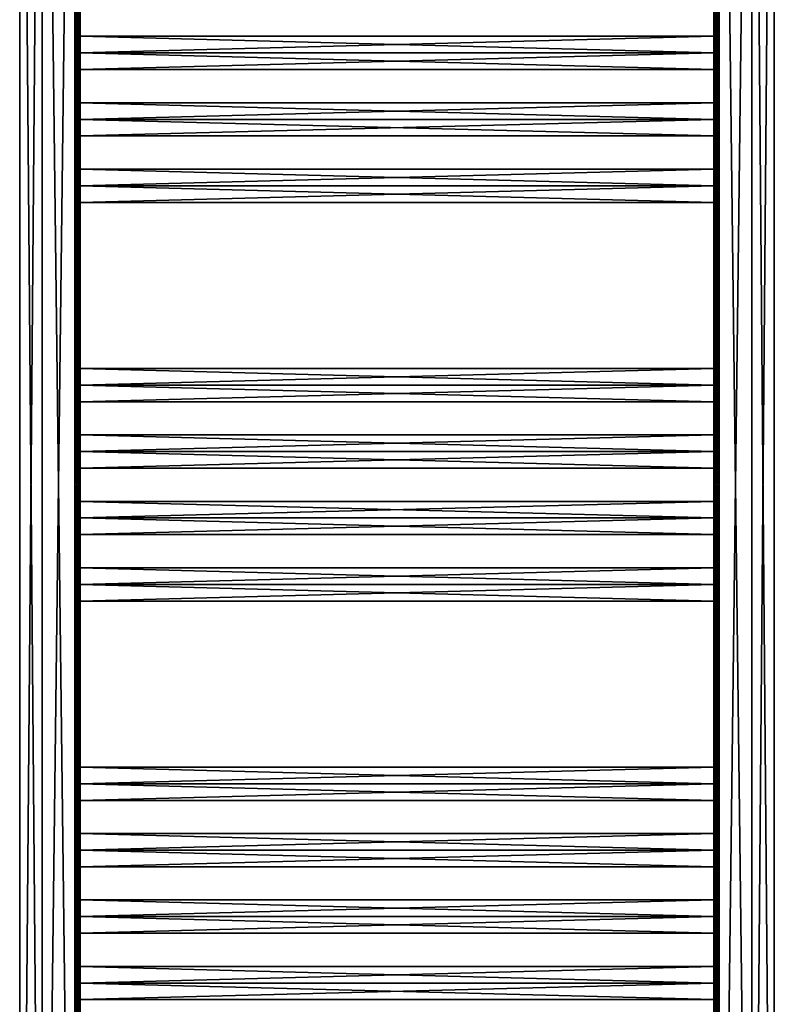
# Model space of a CAD drawing. Extents: x -250 to 250, y -968 to 894.
# Tile 209 of 256: x -250 to 250, y -344 to 308. Entities that reach past the tile are written whole.
import ezdxf

# ---------------------------------------------------------------- set-up
doc = ezdxf.new("R2010")
doc.units = 0
doc.header["$LTSCALE"] = 3.583593
for name, color, linetype in [('1', 7, 'CONTINUOUS'), ('100', 7, 'CONTINUOUS'), ('101', 7, 'CONTINUOUS'), ('2', 7, 'CONTINUOUS'), ('21', 7, 'CONTINUOUS'), ('22', 7, 'CONTINUOUS'), ('25', 7, 'CONTINUOUS'), ('26', 7, 'CONTINUOUS'), ('29', 7, 'CONTINUOUS'), ('30', 7, 'CONTINUOUS'), ('33', 7, 'CONTINUOUS'), ('34', 7, 'CONTINUOUS'), ('35', 7, 'CONTINUOUS'), ('36', 7, 'CONTINUOUS'), ('37', 7, 'CONTINUOUS'), ('38', 7, 'CONTINUOUS'), ('39', 7, 'CONTINUOUS'), ('40', 7, 'CONTINUOUS'), ('41', 7, 'CONTINUOUS'), ('42', 7, 'CONTINUOUS'), ('44', 7, 'CONTINUOUS'), ('46', 7, 'CONTINUOUS'), ('47', 7, 'CONTINUOUS'), ('48', 7, 'CONTINUOUS'), ('61', 7, 'CONTINUOUS'), ('62', 7, 'CONTINUOUS'), ('64', 7, 'CONTINUOUS'), ('66', 7, 'CONTINUOUS'), ('67', 7, 'CONTINUOUS'), ('68', 7, 'CONTINUOUS'), ('96', 7, 'CONTINUOUS'), ('97', 7, 'CONTINUOUS'), ('98', 7, 'CONTINUOUS'), ('99', 7, 'CONTINUOUS')]:
    doc.layers.add(name, color=color, linetype=linetype)

msp = doc.modelspace()

# ---------------------------------------------------------------- linework, layer by layer
at = {"layer": '1', "color": 7, "linetype": 'CONTINUOUS'}
for points in [[(-213.5, -886.7, -15), (-235, 886.7, -15), (-213.5, 886.7, -15), (-213.5, -886.7, -15)], [(-235, -886.7, -15), (-235, 886.7, -15), (-213.5, -886.7, -15), (-235, -886.7, -15)]]:
    msp.add_3dface(points, dxfattribs=at)
at = {"layer": '100', "color": 7, "linetype": 'CONTINUOUS'}
for points in [[(210, 297), (-210, 297), (-210, 286, 11), (210, 297)], [(210, 286, 11), (210, 297), (-210, 286, 11), (210, 286, 11)], [(210, 286, 11), (-210, 286, 11), (-210, 275), (210, 286, 11)], [(210, 275), (210, 286, 11), (-210, 275), (210, 275)]]:
    msp.add_3dface(points, dxfattribs=at)
at = {"layer": '101', "color": 7, "linetype": 'CONTINUOUS'}
for points in [[(-210, 297), (210, 286, -11), (-210, 286, -11), (-210, 297)], [(210, 297), (210, 286, -11), (-210, 297), (210, 297)], [(210, 286, -11), (210, 275), (-210, 286, -11), (210, 286, -11)], [(210, 275), (-210, 275), (-210, 286, -11), (210, 275)]]:
    msp.add_3dface(points, dxfattribs=at)
at = {"layer": '2', "color": 7, "linetype": 'CONTINUOUS'}
for points in [[(-235, -886.7, 15), (-213.5, 886.7, 15), (-235, 886.7, 15), (-235, -886.7, 15)], [(-213.5, -886.7, 15), (-213.5, 886.7, 15), (-235, -886.7, 15), (-213.5, -886.7, 15)]]:
    msp.add_3dface(points, dxfattribs=at)
at = {"layer": '21', "color": 7, "linetype": 'CONTINUOUS'}
for points in [[(210, -330, 11), (210, -319), (-210, -330, 11), (210, -330, 11)], [(210, -319), (-210, -319), (-210, -330, 11), (210, -319)], [(210, -341), (210, -330, 11), (-210, -341), (210, -341)], [(210, -330, 11), (-210, -330, 11), (-210, -341), (210, -330, 11)]]:
    msp.add_3dface(points, dxfattribs=at)
at = {"layer": '22', "color": 7, "linetype": 'CONTINUOUS'}
for points in [[(-210, -319), (210, -330, -11), (-210, -330, -11), (-210, -319)], [(210, -319), (210, -330, -11), (-210, -319), (210, -319)], [(210, -341), (-210, -341), (-210, -330, -11), (210, -341)], [(210, -330, -11), (210, -341), (-210, -330, -11), (210, -330, -11)]]:
    msp.add_3dface(points, dxfattribs=at)
at = {"layer": '25', "color": 7, "linetype": 'CONTINUOUS'}
for points in [[(210, -286, 11), (210, -275), (-210, -286, 11), (210, -286, 11)], [(210, -275), (-210, -275), (-210, -286, 11), (210, -275)], [(210, -286, 11), (-210, -286, 11), (-210, -297), (210, -286, 11)], [(210, -297), (210, -286, 11), (-210, -297), (210, -297)]]:
    msp.add_3dface(points, dxfattribs=at)
at = {"layer": '26', "color": 7, "linetype": 'CONTINUOUS'}
for points in [[(-210, -275), (210, -286, -11), (-210, -286, -11), (-210, -275)], [(210, -275), (210, -286, -11), (-210, -275), (210, -275)], [(210, -297), (-210, -297), (-210, -286, -11), (210, -297)], [(210, -286, -11), (210, -297), (-210, -286, -11), (210, -286, -11)]]:
    msp.add_3dface(points, dxfattribs=at)
at = {"layer": '29', "color": 7, "linetype": 'CONTINUOUS'}
for points in [[(210, -231), (-210, -231), (-210, -242, 11), (210, -231)], [(210, -242, 11), (210, -231), (-210, -242, 11), (210, -242, 11)], [(210, -242, 11), (-210, -242, 11), (-210, -253), (210, -242, 11)], [(210, -253), (210, -242, 11), (-210, -253), (210, -253)]]:
    msp.add_3dface(points, dxfattribs=at)
at = {"layer": '30', "color": 7, "linetype": 'CONTINUOUS'}
for points in [[(210, -231), (210, -242, -11), (-210, -231), (210, -231)], [(-210, -231), (210, -242, -11), (-210, -242, -11), (-210, -231)], [(210, -253), (-210, -253), (-210, -242, -11), (210, -253)], [(210, -242, -11), (210, -253), (-210, -242, -11), (210, -242, -11)]]:
    msp.add_3dface(points, dxfattribs=at)
at = {"layer": '33', "color": 7, "linetype": 'CONTINUOUS'}
for points in [[(210, -198, 11), (210, -187), (-210, -198, 11), (210, -198, 11)], [(210, -187), (-210, -187), (-210, -198, 11), (210, -187)], [(210, -209), (210, -198, 11), (-210, -209), (210, -209)], [(210, -198, 11), (-210, -198, 11), (-210, -209), (210, -198, 11)]]:
    msp.add_3dface(points, dxfattribs=at)
at = {"layer": '34', "color": 7, "linetype": 'CONTINUOUS'}
for points in [[(210, -187), (210, -198, -11), (-210, -187), (210, -187)], [(-210, -187), (210, -198, -11), (-210, -198, -11), (-210, -187)], [(210, -198, -11), (210, -209), (-210, -198, -11), (210, -198, -11)], [(210, -209), (-210, -209), (-210, -198, -11), (210, -209)]]:
    msp.add_3dface(points, dxfattribs=at)
at = {"layer": '35', "color": 7, "linetype": 'CONTINUOUS'}
for points in [[(210, -55), (-210, -55), (-210, -66, 11), (210, -55)], [(210, -66, 11), (210, -55), (-210, -66, 11), (210, -66, 11)], [(210, -66, 11), (-210, -66, 11), (-210, -77), (210, -66, 11)], [(210, -77), (210, -66, 11), (-210, -77), (210, -77)]]:
    msp.add_3dface(points, dxfattribs=at)
at = {"layer": '36', "color": 7, "linetype": 'CONTINUOUS'}
for points in [[(210, -55), (210, -66, -11), (-210, -55), (210, -55)], [(-210, -55), (210, -66, -11), (-210, -66, -11), (-210, -55)], [(210, -66, -11), (210, -77), (-210, -66, -11), (210, -66, -11)], [(210, -77), (-210, -77), (-210, -66, -11), (210, -77)]]:
    msp.add_3dface(points, dxfattribs=at)
at = {"layer": '37', "color": 7, "linetype": 'CONTINUOUS'}
for points in [[(210, -11), (-210, -11), (-210, -22, 11), (210, -11)], [(210, -22, 11), (210, -11), (-210, -22, 11), (210, -22, 11)], [(210, -33), (210, -22, 11), (-210, -33), (210, -33)], [(210, -22, 11), (-210, -22, 11), (-210, -33), (210, -22, 11)]]:
    msp.add_3dface(points, dxfattribs=at)
at = {"layer": '38', "color": 7, "linetype": 'CONTINUOUS'}
for points in [[(210, -11), (210, -22, -11), (-210, -11), (210, -11)], [(-210, -11), (210, -22, -11), (-210, -22, -11), (-210, -11)], [(210, -33), (-210, -33), (-210, -22, -11), (210, -33)], [(210, -22, -11), (210, -33), (-210, -22, -11), (210, -22, -11)]]:
    msp.add_3dface(points, dxfattribs=at)
at = {"layer": '39', "color": 7, "linetype": 'CONTINUOUS'}
for points in [[(210, 22, 11), (210, 33), (-210, 22, 11), (210, 22, 11)], [(210, 33), (-210, 33), (-210, 22, 11), (210, 33)], [(210, 22, 11), (-210, 22, 11), (-210, 11), (210, 22, 11)], [(210, 11), (210, 22, 11), (-210, 11), (210, 11)]]:
    msp.add_3dface(points, dxfattribs=at)
at = {"layer": '40', "color": 7, "linetype": 'CONTINUOUS'}
for points in [[(210, 33), (210, 22, -11), (-210, 33), (210, 33)], [(-210, 33), (210, 22, -11), (-210, 22, -11), (-210, 33)], [(210, 22, -11), (210, 11), (-210, 22, -11), (210, 22, -11)], [(210, 11), (-210, 11), (-210, 22, -11), (210, 11)]]:
    msp.add_3dface(points, dxfattribs=at)
at = {"layer": '41', "color": 7, "linetype": 'CONTINUOUS'}
for points in [[(210, 77), (-210, 77), (-210, 66, 11), (210, 77)], [(210, 66, 11), (210, 77), (-210, 66, 11), (210, 66, 11)], [(210, 55), (210, 66, 11), (-210, 55), (210, 55)], [(210, 66, 11), (-210, 66, 11), (-210, 55), (210, 66, 11)]]:
    msp.add_3dface(points, dxfattribs=at)
at = {"layer": '42', "color": 7, "linetype": 'CONTINUOUS'}
for points in [[(210, 77), (210, 66, -11), (-210, 77), (210, 77)], [(-210, 77), (210, 66, -11), (-210, 66, -11), (-210, 77)], [(210, 66, -11), (210, 55), (-210, 66, -11), (210, 66, -11)], [(210, 55), (-210, 55), (-210, 66, -11), (210, 55)]]:
    msp.add_3dface(points, dxfattribs=at)
at = {"layer": '44', "color": 7, "linetype": 'CONTINUOUS'}
for points in [[(-210, 286, -11), (-210, 886.7, -11.5), (-210, 330, -11), (-210, 286, -11)], [(-210, 886.7, 11.5), (-210, 286, 11.5), (-210, 506, 11), (-210, 886.7, 11.5)], [(-210, 886.7, -11.5), (-210, 286, -11), (-210, -330, -11.5), (-210, 886.7, -11.5)], [(-210, 462, 11), (-210, 506, 11), (-210, 286, 11.5), (-210, 462, 11)], [(-210, 330, 11), (-210, 462, 11), (-210, 286, 11.5), (-210, 330, 11)], [(-210, 319), (-210, 297), (-210, 330, -11), (-210, 319)], [(-210, 330, 11), (-210, 286, 11), (-210, 319), (-210, 330, 11)], [(-210, 297), (-210, 286, -11), (-210, 330, -11), (-210, 297)], [(-210, 286, 11), (-210, 330, 11), (-210, 286, 11.5), (-210, 286, 11)], [(-210, 286, 11), (-210, 297), (-210, 319), (-210, 286, 11)], [(-210, 253), (-210, 242, -11), (-210, 286, -11), (-210, 253)], [(-210, 275), (-210, 253), (-210, 286, -11), (-210, 275)], [(-210, 286, 11), (-210, 242, 11), (-210, 275), (-210, 286, 11)], [(-210, -22, 11), (-210, 286, 11.5), (-210, -66, 11), (-210, -22, 11)], [(-210, 66, 11), (-210, 286, 11.5), (-210, 22, 11), (-210, 66, 11)], [(-210, -198, 11), (-210, 286, 11.5), (-210, -242, 11), (-210, -198, 11)], [(-210, -66, 11), (-210, 286, 11.5), (-210, -198, 11), (-210, -66, 11)], [(-210, 242, 11), (-210, 286, 11.5), (-210, 198, 11), (-210, 242, 11)], [(-210, 198, 11), (-210, 286, 11.5), (-210, 66, 11), (-210, 198, 11)], [(-210, -242, 11), (-210, 286, 11.5), (-210, -286, 11), (-210, -242, 11)], [(-210, 22, 11), (-210, 286, 11.5), (-210, -22, 11), (-210, 22, 11)], [(-210, 286, 11), (-210, 286, 11.5), (-210, 242, 11), (-210, 286, 11)], [(-210, 242, -11), (-210, -330, -11.5), (-210, 286, -11), (-210, 242, -11)], [(-210, -886.7, 11.5), (-210, -286, 11), (-210, 286, 11.5), (-210, -886.7, 11.5)], [(-210, 242, 11), (-210, 253), (-210, 275), (-210, 242, 11)], [(-210, 242, 11), (-210, 198, 11), (-210, 231), (-210, 242, 11)], [(-210, 231), (-210, 209), (-210, 242, -11), (-210, 231)], [(-210, 209), (-210, 198, -11), (-210, 242, -11), (-210, 209)], [(-210, 198, -11), (-210, -330, -11.5), (-210, 242, -11), (-210, 198, -11)], [(-210, 198, 11), (-210, 209), (-210, 231), (-210, 198, 11)], [(-210, 198, -11), (-210, 77), (-210, 66, -11), (-210, 198, -11)], [(-210, 198, -11), (-210, 187), (-210, 77), (-210, 198, -11)], [(-210, 187), (-210, 198, 11), (-210, 66, 11), (-210, 187)], [(-210, 66, -11), (-210, -330, -11.5), (-210, 198, -11), (-210, 66, -11)], [(-210, 77), (-210, 187), (-210, 66, 11), (-210, 77)], [(-210, 33), (-210, 22, -11), (-210, 66, -11), (-210, 33)], [(-210, 66, 11), (-210, 22, 11), (-210, 55), (-210, 66, 11)], [(-210, 55), (-210, 33), (-210, 66, -11), (-210, 55)], [(-210, 22, -11), (-210, -330, -11.5), (-210, 66, -11), (-210, 22, -11)], [(-210, 22, 11), (-210, 33), (-210, 55), (-210, 22, 11)], [(-210, 22, 11), (-210, -22, 11), (-210, 11), (-210, 22, 11)], [(-210, -11), (-210, -22, -11), (-210, 22, -11), (-210, -11)], [(-210, 11), (-210, -11), (-210, 22, -11), (-210, 11)], [(-210, -22, -11), (-210, -330, -11.5), (-210, 22, -11), (-210, -22, -11)], [(-210, -22, 11), (-210, -11), (-210, 11), (-210, -22, 11)], [(-210, -22, 11), (-210, -66, 11), (-210, -33), (-210, -22, 11)], [(-210, -33), (-210, -55), (-210, -22, -11), (-210, -33)], [(-210, -55), (-210, -66, -11), (-210, -22, -11), (-210, -55)], [(-210, -66, -11), (-210, -330, -11.5), (-210, -22, -11), (-210, -66, -11)], [(-210, -66, 11), (-210, -55), (-210, -33), (-210, -66, 11)], [(-210, -66, -11), (-210, -187), (-210, -198, -11), (-210, -66, -11)], [(-210, -66, -11), (-210, -77), (-210, -187), (-210, -66, -11)], [(-210, -77), (-210, -66, 11), (-210, -198, 11), (-210, -77)], [(-210, -198, -11), (-210, -330, -11.5), (-210, -66, -11), (-210, -198, -11)], [(-210, -187), (-210, -77), (-210, -198, 11), (-210, -187)], [(-210, -198, 11), (-210, -242, 11), (-210, -209), (-210, -198, 11)], [(-210, -209), (-210, -231), (-210, -198, -11), (-210, -209)], [(-210, -231), (-210, -242, -11), (-210, -198, -11), (-210, -231)], [(-210, -242, -11), (-210, -330, -11.5), (-210, -198, -11), (-210, -242, -11)], [(-210, -242, 11), (-210, -231), (-210, -209), (-210, -242, 11)], [(-210, -275), (-210, -286, -11), (-210, -242, -11), (-210, -275)], [(-210, -253), (-210, -275), (-210, -242, -11), (-210, -253)], [(-210, -242, 11), (-210, -286, 11), (-210, -253), (-210, -242, 11)], [(-210, -286, -11), (-210, -330, -11.5), (-210, -242, -11), (-210, -286, -11)], [(-210, -286, 11), (-210, -275), (-210, -253), (-210, -286, 11)], [(-210, -886.7, 11.5), (-210, -330, 11), (-210, -286, 11), (-210, -886.7, 11.5)], [(-210, -286, 11), (-210, -330, 11), (-210, -297), (-210, -286, 11)], [(-210, -297), (-210, -319), (-210, -286, -11), (-210, -297)], [(-210, -319), (-210, -330, -11), (-210, -286, -11), (-210, -319)], [(-210, -330, -11), (-210, -330, -11.5), (-210, -286, -11), (-210, -330, -11)], [(-210, -330, 11), (-210, -319), (-210, -297), (-210, -330, 11)], [(-210, -330, 11), (-210, -886.7, 11.5), (-210, -462, 11), (-210, -330, 11)], [(-210, -886.7, -11.5), (-210, -330, -11.5), (-210, -506, -11), (-210, -886.7, -11.5)], [(-210, -330, -11), (-210, -451), (-210, -462, -11), (-210, -330, -11)], [(-210, -330, -11), (-210, -341), (-210, -451), (-210, -330, -11)], [(-210, -341), (-210, -330, 11), (-210, -462, 11), (-210, -341)], [(-210, -462, -11), (-210, -506, -11), (-210, -330, -11.5), (-210, -462, -11)], [(-210, -330, -11), (-210, -462, -11), (-210, -330, -11.5), (-210, -330, -11)], [(-210, -451), (-210, -341), (-210, -462, 11), (-210, -451)]]:
    msp.add_3dface(points, dxfattribs=at)
at = {"layer": '46', "color": 7, "linetype": 'CONTINUOUS'}
for points in [[(-235, 886.7, -15), (-250, -886.7), (-250, 886.7), (-235, 886.7, -15)], [(-235, -886.7, 15), (-235, 886.7, 15), (-250, 886.7), (-235, -886.7, 15)], [(-235, 886.7, -15), (-235, -886.7, -15), (-250, -886.7), (-235, 886.7, -15)], [(-250, -886.7), (-235, -886.7, 15), (-250, 886.7), (-250, -886.7)]]:
    msp.add_3dface(points, dxfattribs=at)
at = {"layer": '47', "color": 7, "linetype": 'CONTINUOUS'}
for points in [[(-213.5, 886.7, 15), (-213.5, -886.7, 15), (-211.03, -886.7, 13.97), (-213.5, 886.7, 15)], [(-213.5, 886.7, 15), (-211.03, -886.7, 13.97), (-211.03, 886.7, 13.97), (-213.5, 886.7, 15)], [(-211.03, -886.7, 13.97), (-210, -886.7, 11.5), (-211.03, 886.7, 13.97), (-211.03, -886.7, 13.97)], [(-210, 886.7, 11.5), (-211.03, 886.7, 13.97), (-210, 286, 11.5), (-210, 886.7, 11.5)], [(-210, -886.7, 11.5), (-210, 286, 11.5), (-211.03, 886.7, 13.97), (-210, -886.7, 11.5)]]:
    msp.add_3dface(points, dxfattribs=at)
at = {"layer": '48', "color": 7, "linetype": 'CONTINUOUS'}
for points in [[(-211.03, -886.7, -13.97), (-213.5, -886.7, -15), (-211.03, 886.7, -13.97), (-211.03, -886.7, -13.97)], [(-213.5, -886.7, -15), (-213.5, 886.7, -15), (-211.03, 886.7, -13.97), (-213.5, -886.7, -15)], [(-210, 886.7, -11.5), (-211.03, -886.7, -13.97), (-211.03, 886.7, -13.97), (-210, 886.7, -11.5)], [(-210, 886.7, -11.5), (-210, -330, -11.5), (-211.03, -886.7, -13.97), (-210, 886.7, -11.5)], [(-210, -886.7, -11.5), (-211.03, -886.7, -13.97), (-210, -330, -11.5), (-210, -886.7, -11.5)]]:
    msp.add_3dface(points, dxfattribs=at)
at = {"layer": '61', "color": 7, "linetype": 'CONTINUOUS'}
for points in [[(235, 886.7, -15), (235, -886.7, -15), (213.5, 886.7, -15), (235, 886.7, -15)], [(213.5, 886.7, -15), (235, -886.7, -15), (213.5, -886.7, -15), (213.5, 886.7, -15)]]:
    msp.add_3dface(points, dxfattribs=at)
at = {"layer": '62', "color": 7, "linetype": 'CONTINUOUS'}
for points in [[(213.5, 886.7, 15), (213.5, -886.7, 15), (235, 886.7, 15), (213.5, 886.7, 15)], [(235, 886.7, 15), (213.5, -886.7, 15), (235, -886.7, 15), (235, 886.7, 15)]]:
    msp.add_3dface(points, dxfattribs=at)
at = {"layer": '64', "color": 7, "linetype": 'CONTINUOUS'}
for points in [[(210, 886.7, -11.5), (210, 286, -11.5), (210, 506, -11), (210, 886.7, -11.5)], [(210, 286, 11), (210, 886.7, 11.5), (210, 330, 11), (210, 286, 11)], [(210, 886.7, 11.5), (210, 286, 11), (210, -330, 11.5), (210, 886.7, 11.5)], [(210, 462, -11), (210, 506, -11), (210, 286, -11.5), (210, 462, -11)], [(210, 330, -11), (210, 462, -11), (210, 286, -11.5), (210, 330, -11)], [(210, 286, -11), (210, 330, -11), (210, 286, -11.5), (210, 286, -11)], [(210, 330, -11), (210, 286, -11), (210, 319), (210, 330, -11)], [(210, 319), (210, 297), (210, 330, 11), (210, 319)], [(210, 297), (210, 286, 11), (210, 330, 11), (210, 297)], [(210, 286, -11), (210, 297), (210, 319), (210, 286, -11)], [(210, 242, -11), (210, 286, -11.5), (210, 198, -11), (210, 242, -11)], [(210, -66, -11), (210, 286, -11.5), (210, -198, -11), (210, -66, -11)], [(210, -22, -11), (210, 286, -11.5), (210, -66, -11), (210, -22, -11)], [(210, 198, -11), (210, 286, -11.5), (210, 66, -11), (210, 198, -11)], [(210, -242, -11), (210, 286, -11.5), (210, -286, -11), (210, -242, -11)], [(210, 22, -11), (210, 286, -11.5), (210, -22, -11), (210, 22, -11)], [(210, 286, -11), (210, 286, -11.5), (210, 242, -11), (210, 286, -11)], [(210, -198, -11), (210, 286, -11.5), (210, -242, -11), (210, -198, -11)], [(210, 66, -11), (210, 286, -11.5), (210, 22, -11), (210, 66, -11)], [(210, 242, 11), (210, -330, 11.5), (210, 286, 11), (210, 242, 11)], [(210, -886.7, -11.5), (210, -286, -11), (210, 286, -11.5), (210, -886.7, -11.5)], [(210, 253), (210, 242, 11), (210, 286, 11), (210, 253)], [(210, 275), (210, 253), (210, 286, 11), (210, 275)], [(210, 286, -11), (210, 242, -11), (210, 275), (210, 286, -11)], [(210, 242, -11), (210, 253), (210, 275), (210, 242, -11)], [(210, 198, 11), (210, -330, 11.5), (210, 242, 11), (210, 198, 11)], [(210, 242, -11), (210, 198, -11), (210, 231), (210, 242, -11)], [(210, 231), (210, 209), (210, 242, 11), (210, 231)], [(210, 209), (210, 198, 11), (210, 242, 11), (210, 209)], [(210, 198, -11), (210, 209), (210, 231), (210, 198, -11)], [(210, 66, 11), (210, -330, 11.5), (210, 198, 11), (210, 66, 11)], [(210, 198, 11), (210, 77), (210, 66, 11), (210, 198, 11)], [(210, 198, 11), (210, 187), (210, 77), (210, 198, 11)], [(210, 187), (210, 198, -11), (210, 66, -11), (210, 187)], [(210, 77), (210, 187), (210, 66, -11), (210, 77)], [(210, 22, 11), (210, -330, 11.5), (210, 66, 11), (210, 22, 11)], [(210, 55), (210, 33), (210, 66, 11), (210, 55)], [(210, 33), (210, 22, 11), (210, 66, 11), (210, 33)], [(210, 66, -11), (210, 22, -11), (210, 55), (210, 66, -11)], [(210, 22, -11), (210, 33), (210, 55), (210, 22, -11)], [(210, -22, 11), (210, -330, 11.5), (210, 22, 11), (210, -22, 11)], [(210, -11), (210, -22, 11), (210, 22, 11), (210, -11)], [(210, 11), (210, -11), (210, 22, 11), (210, 11)], [(210, 22, -11), (210, -22, -11), (210, 11), (210, 22, -11)], [(210, -22, -11), (210, -11), (210, 11), (210, -22, -11)], [(210, -66, 11), (210, -330, 11.5), (210, -22, 11), (210, -66, 11)], [(210, -22, -11), (210, -66, -11), (210, -33), (210, -22, -11)], [(210, -33), (210, -55), (210, -22, 11), (210, -33)], [(210, -55), (210, -66, 11), (210, -22, 11), (210, -55)], [(210, -66, -11), (210, -55), (210, -33), (210, -66, -11)], [(210, -198, 11), (210, -330, 11.5), (210, -66, 11), (210, -198, 11)], [(210, -77), (210, -66, -11), (210, -198, -11), (210, -77)], [(210, -66, 11), (210, -77), (210, -187), (210, -66, 11)], [(210, -66, 11), (210, -187), (210, -198, 11), (210, -66, 11)], [(210, -187), (210, -77), (210, -198, -11), (210, -187)], [(210, -242, 11), (210, -330, 11.5), (210, -198, 11), (210, -242, 11)], [(210, -198, -11), (210, -242, -11), (210, -209), (210, -198, -11)], [(210, -209), (210, -231), (210, -198, 11), (210, -209)], [(210, -231), (210, -242, 11), (210, -198, 11), (210, -231)], [(210, -242, -11), (210, -231), (210, -209), (210, -242, -11)], [(210, -286, 11), (210, -330, 11.5), (210, -242, 11), (210, -286, 11)], [(210, -275), (210, -286, 11), (210, -242, 11), (210, -275)], [(210, -253), (210, -275), (210, -242, 11), (210, -253)], [(210, -242, -11), (210, -286, -11), (210, -253), (210, -242, -11)], [(210, -286, -11), (210, -275), (210, -253), (210, -286, -11)], [(210, -297), (210, -319), (210, -286, 11), (210, -297)], [(210, -330, 11), (210, -330, 11.5), (210, -286, 11), (210, -330, 11)], [(210, -319), (210, -330, 11), (210, -286, 11), (210, -319)], [(210, -286, -11), (210, -330, -11), (210, -297), (210, -286, -11)], [(210, -886.7, -11.5), (210, -330, -11), (210, -286, -11), (210, -886.7, -11.5)], [(210, -330, -11), (210, -319), (210, -297), (210, -330, -11)], [(210, -341), (210, -330, -11), (210, -462, -11), (210, -341)], [(210, -462, 11), (210, -506, 11), (210, -330, 11.5), (210, -462, 11)], [(210, -330, -11), (210, -886.7, -11.5), (210, -462, -11), (210, -330, -11)], [(210, -886.7, 11.5), (210, -330, 11.5), (210, -506, 11), (210, -886.7, 11.5)], [(210, -330, 11), (210, -462, 11), (210, -330, 11.5), (210, -330, 11)], [(210, -330, 11), (210, -341), (210, -451), (210, -330, 11)], [(210, -330, 11), (210, -451), (210, -462, 11), (210, -330, 11)], [(210, -451), (210, -341), (210, -462, -11), (210, -451)]]:
    msp.add_3dface(points, dxfattribs=at)
at = {"layer": '66', "color": 7, "linetype": 'CONTINUOUS'}
for points in [[(235, -886.7, -15), (235, 886.7, -15), (250, 886.7), (235, -886.7, -15)], [(250, 886.7), (235, 886.7, 15), (250, -886.7), (250, 886.7)], [(235, 886.7, 15), (235, -886.7, 15), (250, -886.7), (235, 886.7, 15)], [(235, -886.7, -15), (250, 886.7), (250, -886.7), (235, -886.7, -15)]]:
    msp.add_3dface(points, dxfattribs=at)
at = {"layer": '67', "color": 7, "linetype": 'CONTINUOUS'}
for points in [[(210, 886.7, 11.5), (211.03, -886.7, 13.97), (211.03, 886.7, 13.97), (210, 886.7, 11.5)], [(210, 886.7, 11.5), (210, -330, 11.5), (211.03, -886.7, 13.97), (210, 886.7, 11.5)], [(211.03, -886.7, 13.97), (213.5, -886.7, 15), (211.03, 886.7, 13.97), (211.03, -886.7, 13.97)], [(213.5, -886.7, 15), (213.5, 886.7, 15), (211.03, 886.7, 13.97), (213.5, -886.7, 15)], [(210, -886.7, 11.5), (211.03, -886.7, 13.97), (210, -330, 11.5), (210, -886.7, 11.5)]]:
    msp.add_3dface(points, dxfattribs=at)
at = {"layer": '68', "color": 7, "linetype": 'CONTINUOUS'}
for points in [[(210, -886.7, -11.5), (210, 286, -11.5), (211.03, 886.7, -13.97), (210, -886.7, -11.5)], [(210, 886.7, -11.5), (211.03, 886.7, -13.97), (210, 286, -11.5), (210, 886.7, -11.5)], [(211.03, -886.7, -13.97), (210, -886.7, -11.5), (211.03, 886.7, -13.97), (211.03, -886.7, -13.97)], [(213.5, 886.7, -15), (211.03, -886.7, -13.97), (211.03, 886.7, -13.97), (213.5, 886.7, -15)], [(213.5, 886.7, -15), (213.5, -886.7, -15), (211.03, -886.7, -13.97), (213.5, 886.7, -15)]]:
    msp.add_3dface(points, dxfattribs=at)
at = {"layer": '96', "color": 7, "linetype": 'CONTINUOUS'}
for points in [[(210, 209), (-210, 209), (-210, 198, 11), (210, 209)], [(210, 198, 11), (210, 209), (-210, 198, 11), (210, 198, 11)], [(210, 187), (210, 198, 11), (-210, 187), (210, 187)], [(210, 198, 11), (-210, 198, 11), (-210, 187), (210, 198, 11)]]:
    msp.add_3dface(points, dxfattribs=at)
at = {"layer": '97', "color": 7, "linetype": 'CONTINUOUS'}
for points in [[(210, 209), (210, 198, -11), (-210, 209), (210, 209)], [(-210, 209), (210, 198, -11), (-210, 198, -11), (-210, 209)], [(210, 187), (-210, 187), (-210, 198, -11), (210, 187)], [(210, 198, -11), (210, 187), (-210, 198, -11), (210, 198, -11)]]:
    msp.add_3dface(points, dxfattribs=at)
at = {"layer": '98', "color": 7, "linetype": 'CONTINUOUS'}
for points in [[(210, 253), (-210, 253), (-210, 242, 11), (210, 253)], [(210, 242, 11), (210, 253), (-210, 242, 11), (210, 242, 11)], [(210, 242, 11), (-210, 242, 11), (-210, 231), (210, 242, 11)], [(210, 231), (210, 242, 11), (-210, 231), (210, 231)]]:
    msp.add_3dface(points, dxfattribs=at)
at = {"layer": '99', "color": 7, "linetype": 'CONTINUOUS'}
for points in [[(-210, 253), (210, 242, -11), (-210, 242, -11), (-210, 253)], [(210, 253), (210, 242, -11), (-210, 253), (210, 253)], [(210, 242, -11), (210, 231), (-210, 242, -11), (210, 242, -11)], [(210, 231), (-210, 231), (-210, 242, -11), (210, 231)]]:
    msp.add_3dface(points, dxfattribs=at)

doc.saveas('drawing.dxf')
